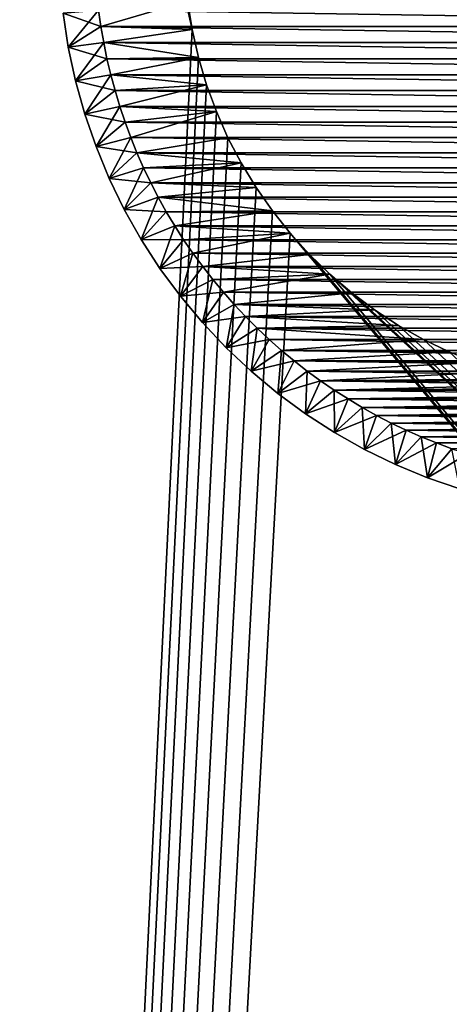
# Model space of a CAD drawing. Extents: x -260 to 260, y -882 to 882.
# Tile 122 of 234: x -217 to -205, y 570 to 598. Entities that reach past the tile are written whole.
import ezdxf

# ---------------------------------------------------------------- set-up
doc = ezdxf.new("R2010")
doc.units = 0
doc.header["$LTSCALE"] = 21.359881
for name, color, linetype in [('1', 7, 'CONTINUOUS'), ('11', 7, 'CONTINUOUS'), ('12', 7, 'CONTINUOUS'), ('16', 7, 'CONTINUOUS'), ('2', 7, 'CONTINUOUS'), ('4', 7, 'CONTINUOUS'), ('83', 7, 'CONTINUOUS'), ('85', 7, 'CONTINUOUS')]:
    doc.layers.add(name, color=color, linetype=linetype)

msp = doc.modelspace()

# ---------------------------------------------------------------- linework, layer by layer
at = {"layer": '1', "color": 7, "linetype": 'CONTINUOUS'}
for points in [[(-253.525, 812.5), (-253.525, 0), (-188.763, 696.46), (-253.525, 812.5)], [(253.525, 812.5), (-253.525, 0), (253.525, 0), (253.525, 812.5)], [(-253.525, 0), (253.525, 812.5), (116.582, 650.819), (-253.525, 0)], [(-188.763, 696.46), (-253.525, 0), (-188.985, 693.883), (-188.763, 696.46)], [(-188.985, 693.883), (-253.525, 0), (-189.096, 691.298), (-188.985, 693.883)], [(-189.096, 691.298), (-253.525, 0), (-189.096, 688.712), (-189.096, 691.298)], [(-189.096, 688.712), (-253.525, 0), (-188.985, 686.127), (-189.096, 688.712)], [(-188.985, 686.127), (-253.525, 0), (-188.763, 683.55), (-188.985, 686.127)], [(-188.763, 683.55), (-253.525, 0), (-188.43, 680.985), (-188.763, 683.55)], [(-188.43, 680.985), (-253.525, 0), (-187.987, 678.437), (-188.43, 680.985)], [(-187.987, 678.437), (-253.525, 0), (-187.434, 675.91), (-187.987, 678.437)], [(-187.434, 675.91), (-253.525, 0), (-186.774, 673.409), (-187.434, 675.91)], [(-186.774, 673.409), (-253.525, 0), (-186.006, 670.939), (-186.774, 673.409)], [(-186.006, 670.939), (-253.525, 0), (-185.133, 668.504), (-186.006, 670.939)], [(-185.133, 668.504), (-253.525, 0), (-184.156, 666.109), (-185.133, 668.504)], [(-184.156, 666.109), (-253.525, 0), (-183.077, 663.758), (-184.156, 666.109)], [(-183.077, 663.758), (-253.525, 0), (-181.898, 661.456), (-183.077, 663.758)], [(-181.898, 661.456), (-253.525, 0), (-180.621, 659.206), (-181.898, 661.456)], [(-180.621, 659.206), (-253.525, 0), (-179.248, 657.014), (-180.621, 659.206)], [(-179.248, 657.014), (-253.525, 0), (-177.782, 654.883), (-179.248, 657.014)], [(-177.782, 654.883), (-253.525, 0), (-176.226, 652.816), (-177.782, 654.883)], [(-176.226, 652.816), (-253.525, 0), (-174.582, 650.819), (-176.226, 652.816)], [(-174.582, 650.819), (-253.525, 0), (-172.854, 648.894), (-174.582, 650.819)], [(114.854, 648.894), (-253.525, 0), (116.582, 650.819), (114.854, 648.894)], [(-172.854, 648.894), (-253.525, 0), (-171.045, 647.046), (-172.854, 648.894)], [(113.045, 647.046), (-253.525, 0), (114.854, 648.894), (113.045, 647.046)], [(-171.045, 647.046), (-253.525, 0), (-169.157, 645.277), (-171.045, 647.046)], [(111.157, 645.277), (-253.525, 0), (113.045, 647.046), (111.157, 645.277)], [(-169.157, 645.277), (-253.525, 0), (-167.196, 643.59), (-169.157, 645.277)], [(109.196, 643.59), (-253.525, 0), (111.157, 645.277), (109.196, 643.59)], [(-167.196, 643.59), (-253.525, 0), (-165.164, 641.99), (-167.196, 643.59)], [(107.164, 641.99), (-253.525, 0), (109.196, 643.59), (107.164, 641.99)], [(-165.164, 641.99), (-253.525, 0), (-163.065, 640.479), (-165.164, 641.99)], [(105.065, 640.479), (-253.525, 0), (107.164, 641.99), (105.065, 640.479)], [(-163.065, 640.479), (-253.525, 0), (-160.902, 639.059), (-163.065, 640.479)], [(102.902, 639.059), (-253.525, 0), (105.065, 640.479), (102.902, 639.059)], [(-160.902, 639.059), (-253.525, 0), (-158.681, 637.734), (-160.902, 639.059)], [(100.681, 637.734), (-253.525, 0), (102.902, 639.059), (100.681, 637.734)], [(-158.681, 637.734), (-253.525, 0), (-156.405, 636.505), (-158.681, 637.734)], [(98.405, 636.505), (-253.525, 0), (100.681, 637.734), (98.405, 636.505)], [(-156.405, 636.505), (-253.525, 0), (-154.078, 635.376), (-156.405, 636.505)], [(96.078, 635.376), (-253.525, 0), (98.405, 636.505), (96.078, 635.376)], [(-154.078, 635.376), (-253.525, 0), (-151.704, 634.347), (-154.078, 635.376)], [(93.704, 634.347), (-253.525, 0), (96.078, 635.376), (93.704, 634.347)], [(-151.704, 634.347), (-253.525, 0), (-149.289, 633.422), (-151.704, 634.347)], [(91.289, 633.422), (-253.525, 0), (93.704, 634.347), (91.289, 633.422)], [(-149.289, 633.422), (-253.525, 0), (-146.835, 632.602), (-149.289, 633.422)], [(88.835, 632.602), (-253.525, 0), (91.289, 633.422), (88.835, 632.602)], [(-146.835, 632.602), (-253.525, 0), (-144.349, 631.887), (-146.835, 632.602)], [(86.349, 631.887), (-253.525, 0), (88.835, 632.602), (86.349, 631.887)], [(-144.349, 631.887), (-253.525, 0), (-141.835, 631.281), (-144.349, 631.887)], [(83.835, 631.281), (-253.525, 0), (86.349, 631.887), (83.835, 631.281)], [(-141.835, 631.281), (-253.525, 0), (-139.296, 630.783), (-141.835, 631.281)], [(81.296, 630.783), (-253.525, 0), (83.835, 631.281), (81.296, 630.783)], [(-139.296, 630.783), (-253.525, 0), (-136.739, 630.395), (-139.296, 630.783)], [(78.739, 630.395), (-253.525, 0), (81.296, 630.783), (78.739, 630.395)], [(-136.739, 630.395), (-253.525, 0), (-134.167, 630.117), (-136.739, 630.395)], [(76.167, 630.117), (-253.525, 0), (78.739, 630.395), (76.167, 630.117)], [(-134.167, 630.117), (-253.525, 0), (-131.586, 629.95), (-134.167, 630.117)], [(73.586, 629.95), (-253.525, 0), (76.167, 630.117), (73.586, 629.95)], [(-131.586, 629.95), (-253.525, 0), (-129, 629.895), (-131.586, 629.95)], [(71, 629.895), (-253.525, 0), (73.586, 629.95), (71, 629.895)], [(-129, 629.895), (-253.525, 0), (71, 629.895), (-129, 629.895)]]:
    msp.add_3dface(points, dxfattribs=at)
at = {"layer": '11', "color": 7, "linetype": 'CONTINUOUS'}
for points in [[(-214.822, 597.699, -20), (-212.397, 598.402, -20), (-214.886, 598.157, -20), (-214.822, 597.699, -20)], [(-212.27, 597.611, -20), (-212.397, 598.402, -20), (-214.822, 597.699, -20), (-212.27, 597.611, -20)], [(-214.745, 597.244, -20), (-212.27, 597.611, -20), (-214.822, 597.699, -20), (-214.745, 597.244, -20)], [(-212.091, 596.829, -20), (-212.27, 597.611, -20), (-214.745, 597.244, -20), (-212.091, 596.829, -20)], [(-214.653, 596.791, -20), (-212.091, 596.829, -20), (-214.745, 597.244, -20), (-214.653, 596.791, -20)], [(-214.547, 596.341, -20), (-212.091, 596.829, -20), (-214.653, 596.791, -20), (-214.547, 596.341, -20)], [(-211.863, 596.061, -20), (-212.091, 596.829, -20), (-214.547, 596.341, -20), (-211.863, 596.061, -20)], [(-214.427, 595.895, -20), (-211.863, 596.061, -20), (-214.547, 596.341, -20), (-214.427, 595.895, -20)], [(-214.294, 595.453, -20), (-211.863, 596.061, -20), (-214.427, 595.895, -20), (-214.294, 595.453, -20)], [(-211.586, 595.309, -20), (-211.863, 596.061, -20), (-214.294, 595.453, -20), (-211.586, 595.309, -20)], [(-214.147, 595.015, -20), (-211.586, 595.309, -20), (-214.294, 595.453, -20), (-214.147, 595.015, -20)], [(-213.987, 594.581, -20), (-211.586, 595.309, -20), (-214.147, 595.015, -20), (-213.987, 594.581, -20)], [(-211.262, 594.576, -20), (-211.586, 595.309, -20), (-213.987, 594.581, -20), (-211.262, 594.576, -20)], [(-213.814, 594.153, -20), (-211.262, 594.576, -20), (-213.987, 594.581, -20), (-213.814, 594.153, -20)], [(-210.891, 593.866, -20), (-211.262, 594.576, -20), (-213.814, 594.153, -20), (-210.891, 593.866, -20)], [(-213.627, 593.731, -20), (-210.891, 593.866, -20), (-213.814, 594.153, -20), (-213.627, 593.731, -20)], [(-213.427, 593.314, -20), (-210.891, 593.866, -20), (-213.627, 593.731, -20), (-213.427, 593.314, -20)], [(-210.476, 593.181, -20), (-210.891, 593.866, -20), (-213.427, 593.314, -20), (-210.476, 593.181, -20)], [(-213.215, 592.904, -20), (-210.476, 593.181, -20), (-213.427, 593.314, -20), (-213.215, 592.904, -20)], [(-210.018, 592.524, -20), (-210.476, 593.181, -20), (-213.215, 592.904, -20), (-210.018, 592.524, -20)], [(-212.99, 592.5, -20), (-210.018, 592.524, -20), (-213.215, 592.904, -20), (-212.99, 592.5, -20)], [(-212.753, 592.104, -20), (-210.018, 592.524, -20), (-212.99, 592.5, -20), (-212.753, 592.104, -20)], [(-209.518, 591.897, -20), (-210.018, 592.524, -20), (-212.753, 592.104, -20), (-209.518, 591.897, -20)], [(-212.504, 591.715, -20), (-209.518, 591.897, -20), (-212.753, 592.104, -20), (-212.504, 591.715, -20)], [(-212.243, 591.333, -20), (-209.518, 591.897, -20), (-212.504, 591.715, -20), (-212.243, 591.333, -20)], [(-208.979, 591.304, -20), (-209.518, 591.897, -20), (-212.243, 591.333, -20), (-208.979, 591.304, -20)], [(-211.97, 590.96, -20), (-208.979, 591.304, -20), (-212.243, 591.333, -20), (-211.97, 590.96, -20)], [(-208.404, 590.747, -20), (-208.979, 591.304, -20), (-211.97, 590.96, -20), (-208.404, 590.747, -20)], [(-211.686, 590.596, -20), (-208.404, 590.747, -20), (-211.97, 590.96, -20), (-211.686, 590.596, -20)], [(-211.391, 590.241, -20), (-208.404, 590.747, -20), (-211.686, 590.596, -20), (-211.391, 590.241, -20)], [(-207.794, 590.227, -20), (-208.404, 590.747, -20), (-211.391, 590.241, -20), (-207.794, 590.227, -20)], [(-211.085, 589.895, -20), (-207.794, 590.227, -20), (-211.391, 590.241, -20), (-211.085, 589.895, -20)], [(-207.152, 589.748, -20), (-207.794, 590.227, -20), (-211.085, 589.895, -20), (-207.152, 589.748, -20)], [(-210.769, 589.558, -20), (-207.152, 589.748, -20), (-211.085, 589.895, -20), (-210.769, 589.558, -20)], [(-206.48, 589.311, -20), (-207.152, 589.748, -20), (-210.769, 589.558, -20), (-206.48, 589.311, -20)], [(-210.442, 589.231, -20), (-206.48, 589.311, -20), (-210.769, 589.558, -20), (-210.442, 589.231, -20)], [(-205.782, 588.917, -20), (-206.48, 589.311, -20), (-210.442, 589.231, -20), (-205.782, 588.917, -20)], [(-210.105, 588.915, -20), (-205.782, 588.917, -20), (-210.442, 589.231, -20), (-210.105, 588.915, -20)], [(-209.759, 588.609, -20), (-205.782, 588.917, -20), (-210.105, 588.915, -20), (-209.759, 588.609, -20)], [(-205.06, 588.57, -20), (-205.782, 588.917, -20), (-209.759, 588.609, -20), (-205.06, 588.57, -20)], [(-209.404, 588.314, -20), (-205.06, 588.57, -20), (-209.759, 588.609, -20), (-209.404, 588.314, -20)], [(-204.317, 588.269, -20), (-205.06, 588.57, -20), (-209.404, 588.314, -20), (-204.317, 588.269, -20)], [(-209.04, 588.03, -20), (-204.317, 588.269, -20), (-209.404, 588.314, -20), (-209.04, 588.03, -20)], [(-203.557, 588.017, -20), (-204.317, 588.269, -20), (-209.04, 588.03, -20), (-203.557, 588.017, -20)], [(-208.667, 587.757, -20), (-203.557, 588.017, -20), (-209.04, 588.03, -20), (-208.667, 587.757, -20)], [(-202.782, 587.813, -20), (-203.557, 588.017, -20), (-208.667, 587.757, -20), (-202.782, 587.813, -20)], [(-201.995, 587.66, -20), (-202.782, 587.813, -20), (-208.667, 587.757, -20), (-201.995, 587.66, -20)], [(-208.285, 587.496, -20), (-201.995, 587.66, -20), (-208.667, 587.757, -20), (-208.285, 587.496, -20)], [(-201.2, 587.558, -20), (-201.995, 587.66, -20), (-208.285, 587.496, -20), (-201.2, 587.558, -20)], [(-200.401, 587.506, -20), (-201.2, 587.558, -20), (-208.285, 587.496, -20), (-200.401, 587.506, -20)], [(-208.285, 587.496, -20), (-191.715, 587.496, -20), (-200.401, 587.506, -20), (-208.285, 587.496, -20)], [(-207.896, 587.247, -20), (-191.715, 587.496, -20), (-208.285, 587.496, -20), (-207.896, 587.247, -20)], [(-192.104, 587.247, -20), (-191.715, 587.496, -20), (-207.896, 587.247, -20), (-192.104, 587.247, -20)], [(-207.5, 587.01, -20), (-192.104, 587.247, -20), (-207.896, 587.247, -20), (-207.5, 587.01, -20)], [(-192.5, 587.01, -20), (-192.104, 587.247, -20), (-207.5, 587.01, -20), (-192.5, 587.01, -20)], [(-207.096, 586.785, -20), (-192.5, 587.01, -20), (-207.5, 587.01, -20), (-207.096, 586.785, -20)], [(-192.904, 586.785, -20), (-192.5, 587.01, -20), (-207.096, 586.785, -20), (-192.904, 586.785, -20)], [(-206.686, 586.573, -20), (-192.904, 586.785, -20), (-207.096, 586.785, -20), (-206.686, 586.573, -20)], [(-193.314, 586.573, -20), (-192.904, 586.785, -20), (-206.686, 586.573, -20), (-193.314, 586.573, -20)], [(-206.269, 586.373, -20), (-193.314, 586.573, -20), (-206.686, 586.573, -20), (-206.269, 586.373, -20)], [(-193.731, 586.373, -20), (-193.314, 586.573, -20), (-206.269, 586.373, -20), (-193.731, 586.373, -20)], [(-205.847, 586.186, -20), (-193.731, 586.373, -20), (-206.269, 586.373, -20), (-205.847, 586.186, -20)], [(-194.153, 586.186, -20), (-193.731, 586.373, -20), (-205.847, 586.186, -20), (-194.153, 586.186, -20)], [(-205.419, 586.013, -20), (-194.153, 586.186, -20), (-205.847, 586.186, -20), (-205.419, 586.013, -20)], [(-194.581, 586.013, -20), (-194.153, 586.186, -20), (-205.419, 586.013, -20), (-194.581, 586.013, -20)], [(-204.985, 585.853, -20), (-194.581, 586.013, -20), (-205.419, 586.013, -20), (-204.985, 585.853, -20)]]:
    msp.add_3dface(points, dxfattribs=at)
at = {"layer": '12', "color": 7, "linetype": 'CONTINUOUS'}
for points in [[(-214.822, 597.699, -70), (-214.886, 598.157, -70), (-185.178, 597.699, -70), (-214.822, 597.699, -70)], [(-185.178, 597.699, -70), (-214.886, 598.157, -70), (-185.114, 598.157, -70), (-185.178, 597.699, -70)], [(-214.745, 597.244, -70), (-214.822, 597.699, -70), (-185.255, 597.244, -70), (-214.745, 597.244, -70)], [(-185.255, 597.244, -70), (-214.822, 597.699, -70), (-185.178, 597.699, -70), (-185.255, 597.244, -70)], [(-214.653, 596.791, -70), (-214.745, 597.244, -70), (-185.347, 596.791, -70), (-214.653, 596.791, -70)], [(-185.347, 596.791, -70), (-214.745, 597.244, -70), (-185.255, 597.244, -70), (-185.347, 596.791, -70)], [(-214.547, 596.341, -70), (-214.653, 596.791, -70), (-185.453, 596.341, -70), (-214.547, 596.341, -70)], [(-185.453, 596.341, -70), (-214.653, 596.791, -70), (-185.347, 596.791, -70), (-185.453, 596.341, -70)], [(-214.427, 595.895, -70), (-214.547, 596.341, -70), (-185.573, 595.895, -70), (-214.427, 595.895, -70)], [(-185.573, 595.895, -70), (-214.547, 596.341, -70), (-185.453, 596.341, -70), (-185.573, 595.895, -70)], [(-214.294, 595.453, -70), (-214.427, 595.895, -70), (-185.706, 595.453, -70), (-214.294, 595.453, -70)], [(-185.706, 595.453, -70), (-214.427, 595.895, -70), (-185.573, 595.895, -70), (-185.706, 595.453, -70)], [(-214.147, 595.015, -70), (-214.294, 595.453, -70), (-185.853, 595.015, -70), (-214.147, 595.015, -70)], [(-185.853, 595.015, -70), (-214.294, 595.453, -70), (-185.706, 595.453, -70), (-185.853, 595.015, -70)], [(-213.987, 594.581, -70), (-214.147, 595.015, -70), (-186.013, 594.581, -70), (-213.987, 594.581, -70)], [(-186.013, 594.581, -70), (-214.147, 595.015, -70), (-185.853, 595.015, -70), (-186.013, 594.581, -70)], [(-213.814, 594.153, -70), (-213.987, 594.581, -70), (-186.186, 594.153, -70), (-213.814, 594.153, -70)], [(-186.186, 594.153, -70), (-213.987, 594.581, -70), (-186.013, 594.581, -70), (-186.186, 594.153, -70)], [(-213.627, 593.731, -70), (-213.814, 594.153, -70), (-186.373, 593.731, -70), (-213.627, 593.731, -70)], [(-186.373, 593.731, -70), (-213.814, 594.153, -70), (-186.186, 594.153, -70), (-186.373, 593.731, -70)], [(-213.427, 593.314, -70), (-213.627, 593.731, -70), (-186.573, 593.314, -70), (-213.427, 593.314, -70)], [(-186.573, 593.314, -70), (-213.627, 593.731, -70), (-186.373, 593.731, -70), (-186.573, 593.314, -70)], [(-213.215, 592.904, -70), (-213.427, 593.314, -70), (-186.785, 592.904, -70), (-213.215, 592.904, -70)], [(-186.785, 592.904, -70), (-213.427, 593.314, -70), (-186.573, 593.314, -70), (-186.785, 592.904, -70)], [(-212.99, 592.5, -70), (-213.215, 592.904, -70), (-187.01, 592.5, -70), (-212.99, 592.5, -70)], [(-187.01, 592.5, -70), (-213.215, 592.904, -70), (-186.785, 592.904, -70), (-187.01, 592.5, -70)], [(-212.753, 592.104, -70), (-212.99, 592.5, -70), (-187.247, 592.104, -70), (-212.753, 592.104, -70)], [(-187.247, 592.104, -70), (-212.99, 592.5, -70), (-187.01, 592.5, -70), (-187.247, 592.104, -70)], [(-212.504, 591.715, -70), (-212.753, 592.104, -70), (-187.496, 591.715, -70), (-212.504, 591.715, -70)], [(-187.496, 591.715, -70), (-212.753, 592.104, -70), (-187.247, 592.104, -70), (-187.496, 591.715, -70)], [(-212.243, 591.333, -70), (-212.504, 591.715, -70), (-187.757, 591.333, -70), (-212.243, 591.333, -70)], [(-187.757, 591.333, -70), (-212.504, 591.715, -70), (-187.496, 591.715, -70), (-187.757, 591.333, -70)], [(-211.97, 590.96, -70), (-212.243, 591.333, -70), (-188.03, 590.96, -70), (-211.97, 590.96, -70)], [(-188.03, 590.96, -70), (-212.243, 591.333, -70), (-187.757, 591.333, -70), (-188.03, 590.96, -70)], [(-211.686, 590.596, -70), (-211.97, 590.96, -70), (-188.314, 590.596, -70), (-211.686, 590.596, -70)], [(-188.314, 590.596, -70), (-211.97, 590.96, -70), (-188.03, 590.96, -70), (-188.314, 590.596, -70)], [(-211.391, 590.241, -70), (-211.686, 590.596, -70), (-188.609, 590.241, -70), (-211.391, 590.241, -70)], [(-188.609, 590.241, -70), (-211.686, 590.596, -70), (-188.314, 590.596, -70), (-188.609, 590.241, -70)], [(-211.085, 589.895, -70), (-211.391, 590.241, -70), (-188.915, 589.895, -70), (-211.085, 589.895, -70)], [(-188.915, 589.895, -70), (-211.391, 590.241, -70), (-188.609, 590.241, -70), (-188.915, 589.895, -70)], [(-210.769, 589.558, -70), (-211.085, 589.895, -70), (-189.231, 589.558, -70), (-210.769, 589.558, -70)], [(-189.231, 589.558, -70), (-211.085, 589.895, -70), (-188.915, 589.895, -70), (-189.231, 589.558, -70)], [(-210.442, 589.231, -70), (-210.769, 589.558, -70), (-189.558, 589.231, -70), (-210.442, 589.231, -70)], [(-189.558, 589.231, -70), (-210.769, 589.558, -70), (-189.231, 589.558, -70), (-189.558, 589.231, -70)], [(-210.105, 588.915, -70), (-210.442, 589.231, -70), (-189.895, 588.915, -70), (-210.105, 588.915, -70)], [(-189.895, 588.915, -70), (-210.442, 589.231, -70), (-189.558, 589.231, -70), (-189.895, 588.915, -70)], [(-209.759, 588.609, -70), (-210.105, 588.915, -70), (-190.241, 588.609, -70), (-209.759, 588.609, -70)], [(-190.241, 588.609, -70), (-210.105, 588.915, -70), (-189.895, 588.915, -70), (-190.241, 588.609, -70)], [(-209.404, 588.314, -70), (-209.759, 588.609, -70), (-190.596, 588.314, -70), (-209.404, 588.314, -70)], [(-190.596, 588.314, -70), (-209.759, 588.609, -70), (-190.241, 588.609, -70), (-190.596, 588.314, -70)], [(-209.04, 588.03, -70), (-209.404, 588.314, -70), (-190.96, 588.03, -70), (-209.04, 588.03, -70)], [(-190.96, 588.03, -70), (-209.404, 588.314, -70), (-190.596, 588.314, -70), (-190.96, 588.03, -70)], [(-208.667, 587.757, -70), (-209.04, 588.03, -70), (-191.333, 587.757, -70), (-208.667, 587.757, -70)], [(-191.333, 587.757, -70), (-209.04, 588.03, -70), (-190.96, 588.03, -70), (-191.333, 587.757, -70)], [(-208.285, 587.496, -70), (-208.667, 587.757, -70), (-191.715, 587.496, -70), (-208.285, 587.496, -70)], [(-191.715, 587.496, -70), (-208.667, 587.757, -70), (-191.333, 587.757, -70), (-191.715, 587.496, -70)], [(-207.896, 587.247, -70), (-208.285, 587.496, -70), (-192.104, 587.247, -70), (-207.896, 587.247, -70)], [(-192.104, 587.247, -70), (-208.285, 587.496, -70), (-191.715, 587.496, -70), (-192.104, 587.247, -70)], [(-207.5, 587.01, -70), (-207.896, 587.247, -70), (-192.5, 587.01, -70), (-207.5, 587.01, -70)], [(-192.5, 587.01, -70), (-207.896, 587.247, -70), (-192.104, 587.247, -70), (-192.5, 587.01, -70)], [(-207.096, 586.785, -70), (-207.5, 587.01, -70), (-192.904, 586.785, -70), (-207.096, 586.785, -70)], [(-192.904, 586.785, -70), (-207.5, 587.01, -70), (-192.5, 587.01, -70), (-192.904, 586.785, -70)], [(-206.686, 586.573, -70), (-207.096, 586.785, -70), (-193.314, 586.573, -70), (-206.686, 586.573, -70)], [(-193.314, 586.573, -70), (-207.096, 586.785, -70), (-192.904, 586.785, -70), (-193.314, 586.573, -70)], [(-206.269, 586.373, -70), (-206.686, 586.573, -70), (-193.731, 586.373, -70), (-206.269, 586.373, -70)], [(-193.731, 586.373, -70), (-206.686, 586.573, -70), (-193.314, 586.573, -70), (-193.731, 586.373, -70)], [(-205.847, 586.186, -70), (-206.269, 586.373, -70), (-194.153, 586.186, -70), (-205.847, 586.186, -70)], [(-194.153, 586.186, -70), (-206.269, 586.373, -70), (-193.731, 586.373, -70), (-194.153, 586.186, -70)], [(-205.419, 586.013, -70), (-205.847, 586.186, -70), (-194.581, 586.013, -70), (-205.419, 586.013, -70)], [(-194.581, 586.013, -70), (-205.847, 586.186, -70), (-194.153, 586.186, -70), (-194.581, 586.013, -70)], [(-204.985, 585.853, -70), (-205.419, 586.013, -70), (-195.015, 585.853, -70), (-204.985, 585.853, -70)], [(-195.015, 585.853, -70), (-205.419, 586.013, -70), (-194.581, 586.013, -70), (-195.015, 585.853, -70)]]:
    msp.add_3dface(points, dxfattribs=at)
at = {"layer": '16', "color": 7, "linetype": 'CONTINUOUS'}
for points in [[(-215.738, 597.116, -21), (-215.883, 598.071, -21), (-215.738, 597.116, -69), (-215.738, 597.116, -21)], [(-215.738, 597.116, -69), (-215.883, 598.071, -21), (-215.883, 598.071, -69), (-215.738, 597.116, -69)], [(-215.535, 596.171, -21), (-215.738, 597.116, -21), (-215.535, 596.171, -69), (-215.535, 596.171, -21)], [(-215.535, 596.171, -69), (-215.738, 597.116, -21), (-215.738, 597.116, -69), (-215.535, 596.171, -69)], [(-215.276, 595.24, -21), (-215.535, 596.171, -21), (-215.276, 595.24, -69), (-215.276, 595.24, -21)], [(-215.276, 595.24, -69), (-215.535, 596.171, -21), (-215.535, 596.171, -69), (-215.276, 595.24, -69)], [(-214.96, 594.326, -21), (-215.276, 595.24, -21), (-214.96, 594.326, -69), (-214.96, 594.326, -21)], [(-214.96, 594.326, -69), (-215.276, 595.24, -21), (-215.276, 595.24, -69), (-214.96, 594.326, -69)], [(-214.59, 593.433, -21), (-214.96, 594.326, -21), (-214.59, 593.433, -69), (-214.59, 593.433, -21)], [(-214.59, 593.433, -69), (-214.96, 594.326, -21), (-214.96, 594.326, -69), (-214.59, 593.433, -69)], [(-214.167, 592.564, -21), (-214.59, 593.433, -21), (-214.167, 592.564, -69), (-214.167, 592.564, -21)], [(-214.167, 592.564, -69), (-214.59, 593.433, -21), (-214.59, 593.433, -69), (-214.167, 592.564, -69)], [(-213.693, 591.723, -21), (-214.167, 592.564, -21), (-213.693, 591.723, -69), (-213.693, 591.723, -21)], [(-213.693, 591.723, -69), (-214.167, 592.564, -21), (-214.167, 592.564, -69), (-213.693, 591.723, -69)], [(-213.168, 590.911, -21), (-213.693, 591.723, -21), (-213.168, 590.911, -69), (-213.168, 590.911, -21)], [(-213.168, 590.911, -69), (-213.693, 591.723, -21), (-213.693, 591.723, -69), (-213.168, 590.911, -69)], [(-212.595, 590.132, -21), (-213.168, 590.911, -21), (-212.595, 590.132, -69), (-212.595, 590.132, -21)], [(-212.595, 590.132, -69), (-213.168, 590.911, -21), (-213.168, 590.911, -69), (-212.595, 590.132, -69)], [(-211.976, 589.39, -21), (-212.595, 590.132, -21), (-211.976, 589.39, -69), (-211.976, 589.39, -21)], [(-211.976, 589.39, -69), (-212.595, 590.132, -21), (-212.595, 590.132, -69), (-211.976, 589.39, -69)], [(-211.314, 588.686, -21), (-211.976, 589.39, -21), (-211.314, 588.686, -69), (-211.314, 588.686, -21)], [(-211.314, 588.686, -69), (-211.976, 589.39, -21), (-211.976, 589.39, -69), (-211.314, 588.686, -69)], [(-210.61, 588.024, -21), (-211.314, 588.686, -21), (-210.61, 588.024, -69), (-210.61, 588.024, -21)], [(-210.61, 588.024, -69), (-211.314, 588.686, -21), (-211.314, 588.686, -69), (-210.61, 588.024, -69)], [(-209.868, 587.405, -21), (-210.61, 588.024, -21), (-209.868, 587.405, -69), (-209.868, 587.405, -21)], [(-209.868, 587.405, -69), (-210.61, 588.024, -21), (-210.61, 588.024, -69), (-209.868, 587.405, -69)], [(-209.089, 586.832, -21), (-209.868, 587.405, -21), (-209.089, 586.832, -69), (-209.089, 586.832, -21)], [(-209.089, 586.832, -69), (-209.868, 587.405, -21), (-209.868, 587.405, -69), (-209.089, 586.832, -69)], [(-208.277, 586.307, -21), (-209.089, 586.832, -21), (-208.277, 586.307, -69), (-208.277, 586.307, -21)], [(-208.277, 586.307, -69), (-209.089, 586.832, -21), (-209.089, 586.832, -69), (-208.277, 586.307, -69)], [(-207.436, 585.833, -21), (-208.277, 586.307, -21), (-207.436, 585.833, -69), (-207.436, 585.833, -21)], [(-207.436, 585.833, -69), (-208.277, 586.307, -21), (-208.277, 586.307, -69), (-207.436, 585.833, -69)], [(-206.567, 585.41, -21), (-207.436, 585.833, -21), (-206.567, 585.41, -69), (-206.567, 585.41, -21)], [(-206.567, 585.41, -69), (-207.436, 585.833, -21), (-207.436, 585.833, -69), (-206.567, 585.41, -69)], [(-205.674, 585.04, -21), (-206.567, 585.41, -21), (-205.674, 585.04, -69), (-205.674, 585.04, -21)], [(-205.674, 585.04, -69), (-206.567, 585.41, -21), (-206.567, 585.41, -69), (-205.674, 585.04, -69)], [(-204.76, 584.724, -21), (-205.674, 585.04, -21), (-204.76, 584.724, -69), (-204.76, 584.724, -21)], [(-204.76, 584.724, -69), (-205.674, 585.04, -21), (-205.674, 585.04, -69), (-204.76, 584.724, -69)]]:
    msp.add_3dface(points, dxfattribs=at)
at = {"layer": '2', "color": 7, "linetype": 'CONTINUOUS'}
for points in [[(-212.27, 597.611, -9), (-260.487, 812.5, -9), (-212.397, 598.402, -9), (-212.27, 597.611, -9)], [(-260.487, 812.5, -9), (-212.27, 597.611, -9), (-233.78, 150.746, -9), (-260.487, 812.5, -9)], [(-212.27, 597.611, -9), (-212.091, 596.829, -9), (-233.78, 150.746, -9), (-212.27, 597.611, -9)], [(-212.091, 596.829, -9), (-211.863, 596.061, -9), (-233.78, 150.746, -9), (-212.091, 596.829, -9)], [(-211.863, 596.061, -9), (-211.586, 595.309, -9), (-233.78, 150.746, -9), (-211.863, 596.061, -9)], [(-211.586, 595.309, -9), (-211.262, 594.576, -9), (-233.78, 150.746, -9), (-211.586, 595.309, -9)], [(-211.262, 594.576, -9), (-210.891, 593.866, -9), (-233.78, 150.746, -9), (-211.262, 594.576, -9)], [(-210.891, 593.866, -9), (-210.476, 593.181, -9), (-233.78, 150.746, -9), (-210.891, 593.866, -9)], [(-210.476, 593.181, -9), (-210.018, 592.524, -9), (-233.78, 150.746, -9), (-210.476, 593.181, -9)], [(-210.018, 592.524, -9), (-209.518, 591.897, -9), (-233.78, 150.746, -9), (-210.018, 592.524, -9)], [(-209.518, 591.897, -9), (-156.739, 529, -9), (-233.78, 150.746, -9), (-209.518, 591.897, -9)], [(-209.518, 591.897, -9), (-208.979, 591.304, -9), (-156.739, 529, -9), (-209.518, 591.897, -9)], [(-208.979, 591.304, -9), (-208.404, 590.747, -9), (-156.739, 529, -9), (-208.979, 591.304, -9)], [(-208.404, 590.747, -9), (-207.794, 590.227, -9), (-141.261, 529, -9), (-208.404, 590.747, -9)], [(-156.739, 529, -9), (-208.404, 590.747, -9), (-141.261, 529, -9), (-156.739, 529, -9)], [(-207.794, 590.227, -9), (-207.152, 589.748, -9), (-141.261, 529, -9), (-207.794, 590.227, -9)], [(-207.152, 589.748, -9), (-206.48, 589.311, -9), (-141.261, 529, -9), (-207.152, 589.748, -9)], [(-206.48, 589.311, -9), (-205.782, 588.917, -9), (-141.261, 529, -9), (-206.48, 589.311, -9)], [(-205.782, 588.917, -9), (-205.06, 588.57, -9), (-141.261, 529, -9), (-205.782, 588.917, -9)]]:
    msp.add_3dface(points, dxfattribs=at)
at = {"layer": '4', "color": 7, "linetype": 'CONTINUOUS'}
for points in [[(-212.27, 597.611, -9), (-212.397, 598.402, -9), (-212.27, 597.611, -20), (-212.27, 597.611, -9)], [(-212.27, 597.611, -20), (-212.397, 598.402, -9), (-212.397, 598.402, -20), (-212.27, 597.611, -20)], [(-212.091, 596.829, -9), (-212.27, 597.611, -9), (-212.091, 596.829, -20), (-212.091, 596.829, -9)], [(-212.091, 596.829, -20), (-212.27, 597.611, -9), (-212.27, 597.611, -20), (-212.091, 596.829, -20)], [(-211.863, 596.061, -9), (-212.091, 596.829, -9), (-211.863, 596.061, -20), (-211.863, 596.061, -9)], [(-211.863, 596.061, -20), (-212.091, 596.829, -9), (-212.091, 596.829, -20), (-211.863, 596.061, -20)], [(-211.586, 595.309, -9), (-211.863, 596.061, -9), (-211.586, 595.309, -20), (-211.586, 595.309, -9)], [(-211.586, 595.309, -20), (-211.863, 596.061, -9), (-211.863, 596.061, -20), (-211.586, 595.309, -20)], [(-211.262, 594.576, -9), (-211.586, 595.309, -9), (-211.262, 594.576, -20), (-211.262, 594.576, -9)], [(-211.262, 594.576, -20), (-211.586, 595.309, -9), (-211.586, 595.309, -20), (-211.262, 594.576, -20)], [(-210.891, 593.866, -9), (-211.262, 594.576, -9), (-210.891, 593.866, -20), (-210.891, 593.866, -9)], [(-210.891, 593.866, -20), (-211.262, 594.576, -9), (-211.262, 594.576, -20), (-210.891, 593.866, -20)], [(-210.476, 593.181, -9), (-210.891, 593.866, -9), (-210.476, 593.181, -20), (-210.476, 593.181, -9)], [(-210.476, 593.181, -20), (-210.891, 593.866, -9), (-210.891, 593.866, -20), (-210.476, 593.181, -20)], [(-210.018, 592.524, -9), (-210.476, 593.181, -9), (-210.018, 592.524, -20), (-210.018, 592.524, -9)], [(-210.018, 592.524, -20), (-210.476, 593.181, -9), (-210.476, 593.181, -20), (-210.018, 592.524, -20)], [(-209.518, 591.897, -9), (-210.018, 592.524, -9), (-209.518, 591.897, -20), (-209.518, 591.897, -9)], [(-209.518, 591.897, -20), (-210.018, 592.524, -9), (-210.018, 592.524, -20), (-209.518, 591.897, -20)], [(-208.979, 591.304, -9), (-209.518, 591.897, -9), (-208.979, 591.304, -20), (-208.979, 591.304, -9)], [(-208.979, 591.304, -20), (-209.518, 591.897, -9), (-209.518, 591.897, -20), (-208.979, 591.304, -20)], [(-208.404, 590.747, -9), (-208.979, 591.304, -9), (-208.404, 590.747, -20), (-208.404, 590.747, -9)], [(-208.404, 590.747, -20), (-208.979, 591.304, -9), (-208.979, 591.304, -20), (-208.404, 590.747, -20)], [(-207.794, 590.227, -9), (-208.404, 590.747, -9), (-207.794, 590.227, -20), (-207.794, 590.227, -9)], [(-207.794, 590.227, -20), (-208.404, 590.747, -9), (-208.404, 590.747, -20), (-207.794, 590.227, -20)], [(-207.152, 589.748, -9), (-207.794, 590.227, -9), (-207.152, 589.748, -20), (-207.152, 589.748, -9)], [(-207.152, 589.748, -20), (-207.794, 590.227, -9), (-207.794, 590.227, -20), (-207.152, 589.748, -20)], [(-206.48, 589.311, -9), (-207.152, 589.748, -9), (-206.48, 589.311, -20), (-206.48, 589.311, -9)], [(-206.48, 589.311, -20), (-207.152, 589.748, -9), (-207.152, 589.748, -20), (-206.48, 589.311, -20)], [(-205.782, 588.917, -9), (-206.48, 589.311, -9), (-205.782, 588.917, -20), (-205.782, 588.917, -9)], [(-205.782, 588.917, -20), (-206.48, 589.311, -9), (-206.48, 589.311, -20), (-205.782, 588.917, -20)], [(-205.06, 588.57, -9), (-205.782, 588.917, -9), (-205.06, 588.57, -20), (-205.06, 588.57, -9)], [(-205.06, 588.57, -20), (-205.782, 588.917, -9), (-205.782, 588.917, -20), (-205.06, 588.57, -20)], [(-204.317, 588.269, -20), (-205.06, 588.57, -9), (-205.06, 588.57, -20), (-204.317, 588.269, -20)]]:
    msp.add_3dface(points, dxfattribs=at)
at = {"layer": '83', "color": 7, "linetype": 'CONTINUOUS'}
for points in [[(-214.886, 598.157, -20), (-215.883, 598.071, -21), (-215.738, 597.116, -21), (-214.886, 598.157, -20)], [(-214.822, 597.699, -20), (-214.886, 598.157, -20), (-215.738, 597.116, -21), (-214.822, 597.699, -20)], [(-214.745, 597.244, -20), (-214.822, 597.699, -20), (-215.738, 597.116, -21), (-214.745, 597.244, -20)], [(-214.745, 597.244, -20), (-215.738, 597.116, -21), (-215.535, 596.171, -21), (-214.745, 597.244, -20)], [(-214.653, 596.791, -20), (-214.745, 597.244, -20), (-215.535, 596.171, -21), (-214.653, 596.791, -20)], [(-214.547, 596.341, -20), (-214.653, 596.791, -20), (-215.535, 596.171, -21), (-214.547, 596.341, -20)], [(-214.547, 596.341, -20), (-215.535, 596.171, -21), (-215.276, 595.24, -21), (-214.547, 596.341, -20)], [(-214.427, 595.895, -20), (-214.547, 596.341, -20), (-215.276, 595.24, -21), (-214.427, 595.895, -20)], [(-214.294, 595.453, -20), (-214.427, 595.895, -20), (-215.276, 595.24, -21), (-214.294, 595.453, -20)], [(-214.294, 595.453, -20), (-215.276, 595.24, -21), (-214.96, 594.326, -21), (-214.294, 595.453, -20)], [(-214.147, 595.015, -20), (-214.294, 595.453, -20), (-214.96, 594.326, -21), (-214.147, 595.015, -20)], [(-213.987, 594.581, -20), (-214.147, 595.015, -20), (-214.96, 594.326, -21), (-213.987, 594.581, -20)], [(-213.987, 594.581, -20), (-214.96, 594.326, -21), (-214.59, 593.433, -21), (-213.987, 594.581, -20)], [(-213.814, 594.153, -20), (-213.987, 594.581, -20), (-214.59, 593.433, -21), (-213.814, 594.153, -20)], [(-213.627, 593.731, -20), (-213.814, 594.153, -20), (-214.59, 593.433, -21), (-213.627, 593.731, -20)], [(-213.627, 593.731, -20), (-214.59, 593.433, -21), (-214.167, 592.564, -21), (-213.627, 593.731, -20)], [(-213.427, 593.314, -20), (-213.627, 593.731, -20), (-214.167, 592.564, -21), (-213.427, 593.314, -20)], [(-213.215, 592.904, -20), (-213.427, 593.314, -20), (-214.167, 592.564, -21), (-213.215, 592.904, -20)], [(-213.215, 592.904, -20), (-214.167, 592.564, -21), (-213.693, 591.723, -21), (-213.215, 592.904, -20)], [(-212.99, 592.5, -20), (-213.215, 592.904, -20), (-213.693, 591.723, -21), (-212.99, 592.5, -20)], [(-212.753, 592.104, -20), (-212.99, 592.5, -20), (-213.693, 591.723, -21), (-212.753, 592.104, -20)], [(-212.753, 592.104, -20), (-213.693, 591.723, -21), (-213.168, 590.911, -21), (-212.753, 592.104, -20)], [(-212.504, 591.715, -20), (-212.753, 592.104, -20), (-213.168, 590.911, -21), (-212.504, 591.715, -20)], [(-212.243, 591.333, -20), (-212.504, 591.715, -20), (-213.168, 590.911, -21), (-212.243, 591.333, -20)], [(-212.243, 591.333, -20), (-213.168, 590.911, -21), (-212.595, 590.132, -21), (-212.243, 591.333, -20)], [(-211.97, 590.96, -20), (-212.243, 591.333, -20), (-212.595, 590.132, -21), (-211.97, 590.96, -20)], [(-211.686, 590.596, -20), (-211.97, 590.96, -20), (-212.595, 590.132, -21), (-211.686, 590.596, -20)], [(-211.686, 590.596, -20), (-212.595, 590.132, -21), (-211.976, 589.39, -21), (-211.686, 590.596, -20)], [(-211.391, 590.241, -20), (-211.686, 590.596, -20), (-211.976, 589.39, -21), (-211.391, 590.241, -20)], [(-211.085, 589.895, -20), (-211.391, 590.241, -20), (-211.976, 589.39, -21), (-211.085, 589.895, -20)], [(-211.085, 589.895, -20), (-211.976, 589.39, -21), (-211.314, 588.686, -21), (-211.085, 589.895, -20)], [(-210.769, 589.558, -20), (-211.085, 589.895, -20), (-211.314, 588.686, -21), (-210.769, 589.558, -20)], [(-210.442, 589.231, -20), (-210.769, 589.558, -20), (-211.314, 588.686, -21), (-210.442, 589.231, -20)], [(-210.442, 589.231, -20), (-211.314, 588.686, -21), (-210.61, 588.024, -21), (-210.442, 589.231, -20)], [(-210.105, 588.915, -20), (-210.442, 589.231, -20), (-210.61, 588.024, -21), (-210.105, 588.915, -20)], [(-209.759, 588.609, -20), (-210.105, 588.915, -20), (-210.61, 588.024, -21), (-209.759, 588.609, -20)], [(-209.759, 588.609, -20), (-210.61, 588.024, -21), (-209.868, 587.405, -21), (-209.759, 588.609, -20)], [(-209.404, 588.314, -20), (-209.759, 588.609, -20), (-209.868, 587.405, -21), (-209.404, 588.314, -20)], [(-209.04, 588.03, -20), (-209.404, 588.314, -20), (-209.868, 587.405, -21), (-209.04, 588.03, -20)], [(-209.04, 588.03, -20), (-209.868, 587.405, -21), (-209.089, 586.832, -21), (-209.04, 588.03, -20)], [(-208.667, 587.757, -20), (-209.04, 588.03, -20), (-209.089, 586.832, -21), (-208.667, 587.757, -20)], [(-208.285, 587.496, -20), (-208.667, 587.757, -20), (-209.089, 586.832, -21), (-208.285, 587.496, -20)], [(-208.285, 587.496, -20), (-209.089, 586.832, -21), (-208.277, 586.307, -21), (-208.285, 587.496, -20)], [(-207.896, 587.247, -20), (-208.285, 587.496, -20), (-208.277, 586.307, -21), (-207.896, 587.247, -20)], [(-207.5, 587.01, -20), (-207.896, 587.247, -20), (-208.277, 586.307, -21), (-207.5, 587.01, -20)], [(-207.5, 587.01, -20), (-208.277, 586.307, -21), (-207.436, 585.833, -21), (-207.5, 587.01, -20)], [(-207.096, 586.785, -20), (-207.5, 587.01, -20), (-207.436, 585.833, -21), (-207.096, 586.785, -20)], [(-206.686, 586.573, -20), (-207.096, 586.785, -20), (-207.436, 585.833, -21), (-206.686, 586.573, -20)], [(-206.686, 586.573, -20), (-207.436, 585.833, -21), (-206.567, 585.41, -21), (-206.686, 586.573, -20)], [(-206.269, 586.373, -20), (-206.686, 586.573, -20), (-206.567, 585.41, -21), (-206.269, 586.373, -20)], [(-205.847, 586.186, -20), (-206.269, 586.373, -20), (-206.567, 585.41, -21), (-205.847, 586.186, -20)], [(-205.847, 586.186, -20), (-206.567, 585.41, -21), (-205.674, 585.04, -21), (-205.847, 586.186, -20)], [(-205.419, 586.013, -20), (-205.847, 586.186, -20), (-205.674, 585.04, -21), (-205.419, 586.013, -20)], [(-204.985, 585.853, -20), (-205.419, 586.013, -20), (-205.674, 585.04, -21), (-204.985, 585.853, -20)], [(-204.985, 585.853, -20), (-205.674, 585.04, -21), (-204.76, 584.724, -21), (-204.985, 585.853, -20)]]:
    msp.add_3dface(points, dxfattribs=at)
at = {"layer": '85', "color": 7, "linetype": 'CONTINUOUS'}
for points in [[(-214.886, 598.157, -70), (-214.822, 597.699, -70), (-215.883, 598.071, -69), (-214.886, 598.157, -70)], [(-214.822, 597.699, -70), (-215.738, 597.116, -69), (-215.883, 598.071, -69), (-214.822, 597.699, -70)], [(-214.822, 597.699, -70), (-214.745, 597.244, -70), (-215.738, 597.116, -69), (-214.822, 597.699, -70)], [(-214.745, 597.244, -70), (-214.653, 596.791, -70), (-215.738, 597.116, -69), (-214.745, 597.244, -70)], [(-214.653, 596.791, -70), (-215.535, 596.171, -69), (-215.738, 597.116, -69), (-214.653, 596.791, -70)], [(-214.653, 596.791, -70), (-214.547, 596.341, -70), (-215.535, 596.171, -69), (-214.653, 596.791, -70)], [(-214.547, 596.341, -70), (-214.427, 595.895, -70), (-215.535, 596.171, -69), (-214.547, 596.341, -70)], [(-214.427, 595.895, -70), (-215.276, 595.24, -69), (-215.535, 596.171, -69), (-214.427, 595.895, -70)], [(-214.427, 595.895, -70), (-214.294, 595.453, -70), (-215.276, 595.24, -69), (-214.427, 595.895, -70)], [(-214.294, 595.453, -70), (-214.147, 595.015, -70), (-215.276, 595.24, -69), (-214.294, 595.453, -70)], [(-214.147, 595.015, -70), (-214.96, 594.326, -69), (-215.276, 595.24, -69), (-214.147, 595.015, -70)], [(-214.147, 595.015, -70), (-213.987, 594.581, -70), (-214.96, 594.326, -69), (-214.147, 595.015, -70)], [(-213.987, 594.581, -70), (-213.814, 594.153, -70), (-214.96, 594.326, -69), (-213.987, 594.581, -70)], [(-213.814, 594.153, -70), (-214.59, 593.433, -69), (-214.96, 594.326, -69), (-213.814, 594.153, -70)], [(-213.814, 594.153, -70), (-213.627, 593.731, -70), (-214.59, 593.433, -69), (-213.814, 594.153, -70)], [(-213.627, 593.731, -70), (-213.427, 593.314, -70), (-214.59, 593.433, -69), (-213.627, 593.731, -70)], [(-213.427, 593.314, -70), (-214.167, 592.564, -69), (-214.59, 593.433, -69), (-213.427, 593.314, -70)], [(-213.427, 593.314, -70), (-213.215, 592.904, -70), (-214.167, 592.564, -69), (-213.427, 593.314, -70)], [(-213.215, 592.904, -70), (-212.99, 592.5, -70), (-214.167, 592.564, -69), (-213.215, 592.904, -70)], [(-212.99, 592.5, -70), (-213.693, 591.723, -69), (-214.167, 592.564, -69), (-212.99, 592.5, -70)], [(-212.99, 592.5, -70), (-212.753, 592.104, -70), (-213.693, 591.723, -69), (-212.99, 592.5, -70)], [(-212.753, 592.104, -70), (-212.504, 591.715, -70), (-213.693, 591.723, -69), (-212.753, 592.104, -70)], [(-212.504, 591.715, -70), (-213.168, 590.911, -69), (-213.693, 591.723, -69), (-212.504, 591.715, -70)], [(-212.504, 591.715, -70), (-212.243, 591.333, -70), (-213.168, 590.911, -69), (-212.504, 591.715, -70)], [(-212.243, 591.333, -70), (-211.97, 590.96, -70), (-213.168, 590.911, -69), (-212.243, 591.333, -70)], [(-211.97, 590.96, -70), (-212.595, 590.132, -69), (-213.168, 590.911, -69), (-211.97, 590.96, -70)], [(-211.97, 590.96, -70), (-211.686, 590.596, -70), (-212.595, 590.132, -69), (-211.97, 590.96, -70)], [(-211.686, 590.596, -70), (-211.391, 590.241, -70), (-212.595, 590.132, -69), (-211.686, 590.596, -70)], [(-211.391, 590.241, -70), (-211.976, 589.39, -69), (-212.595, 590.132, -69), (-211.391, 590.241, -70)], [(-211.391, 590.241, -70), (-211.085, 589.895, -70), (-211.976, 589.39, -69), (-211.391, 590.241, -70)], [(-211.085, 589.895, -70), (-210.769, 589.558, -70), (-211.976, 589.39, -69), (-211.085, 589.895, -70)], [(-210.769, 589.558, -70), (-211.314, 588.686, -69), (-211.976, 589.39, -69), (-210.769, 589.558, -70)], [(-210.769, 589.558, -70), (-210.442, 589.231, -70), (-211.314, 588.686, -69), (-210.769, 589.558, -70)], [(-210.442, 589.231, -70), (-210.105, 588.915, -70), (-211.314, 588.686, -69), (-210.442, 589.231, -70)], [(-210.105, 588.915, -70), (-210.61, 588.024, -69), (-211.314, 588.686, -69), (-210.105, 588.915, -70)], [(-210.105, 588.915, -70), (-209.759, 588.609, -70), (-210.61, 588.024, -69), (-210.105, 588.915, -70)], [(-209.759, 588.609, -70), (-209.404, 588.314, -70), (-210.61, 588.024, -69), (-209.759, 588.609, -70)], [(-209.404, 588.314, -70), (-209.868, 587.405, -69), (-210.61, 588.024, -69), (-209.404, 588.314, -70)], [(-209.404, 588.314, -70), (-209.04, 588.03, -70), (-209.868, 587.405, -69), (-209.404, 588.314, -70)], [(-209.04, 588.03, -70), (-208.667, 587.757, -70), (-209.868, 587.405, -69), (-209.04, 588.03, -70)], [(-208.667, 587.757, -70), (-209.089, 586.832, -69), (-209.868, 587.405, -69), (-208.667, 587.757, -70)], [(-208.667, 587.757, -70), (-208.285, 587.496, -70), (-209.089, 586.832, -69), (-208.667, 587.757, -70)], [(-208.285, 587.496, -70), (-207.896, 587.247, -70), (-209.089, 586.832, -69), (-208.285, 587.496, -70)], [(-207.896, 587.247, -70), (-208.277, 586.307, -69), (-209.089, 586.832, -69), (-207.896, 587.247, -70)], [(-207.896, 587.247, -70), (-207.5, 587.01, -70), (-208.277, 586.307, -69), (-207.896, 587.247, -70)], [(-207.5, 587.01, -70), (-207.096, 586.785, -70), (-208.277, 586.307, -69), (-207.5, 587.01, -70)], [(-207.096, 586.785, -70), (-207.436, 585.833, -69), (-208.277, 586.307, -69), (-207.096, 586.785, -70)], [(-207.096, 586.785, -70), (-206.686, 586.573, -70), (-207.436, 585.833, -69), (-207.096, 586.785, -70)], [(-206.686, 586.573, -70), (-206.269, 586.373, -70), (-207.436, 585.833, -69), (-206.686, 586.573, -70)], [(-206.269, 586.373, -70), (-206.567, 585.41, -69), (-207.436, 585.833, -69), (-206.269, 586.373, -70)], [(-206.269, 586.373, -70), (-205.847, 586.186, -70), (-206.567, 585.41, -69), (-206.269, 586.373, -70)], [(-205.847, 586.186, -70), (-205.419, 586.013, -70), (-206.567, 585.41, -69), (-205.847, 586.186, -70)], [(-205.419, 586.013, -70), (-205.674, 585.04, -69), (-206.567, 585.41, -69), (-205.419, 586.013, -70)], [(-205.419, 586.013, -70), (-204.985, 585.853, -70), (-205.674, 585.04, -69), (-205.419, 586.013, -70)], [(-204.985, 585.853, -70), (-204.547, 585.706, -70), (-205.674, 585.04, -69), (-204.985, 585.853, -70)], [(-204.547, 585.706, -70), (-204.76, 584.724, -69), (-205.674, 585.04, -69), (-204.547, 585.706, -70)]]:
    msp.add_3dface(points, dxfattribs=at)

doc.saveas('drawing.dxf')
